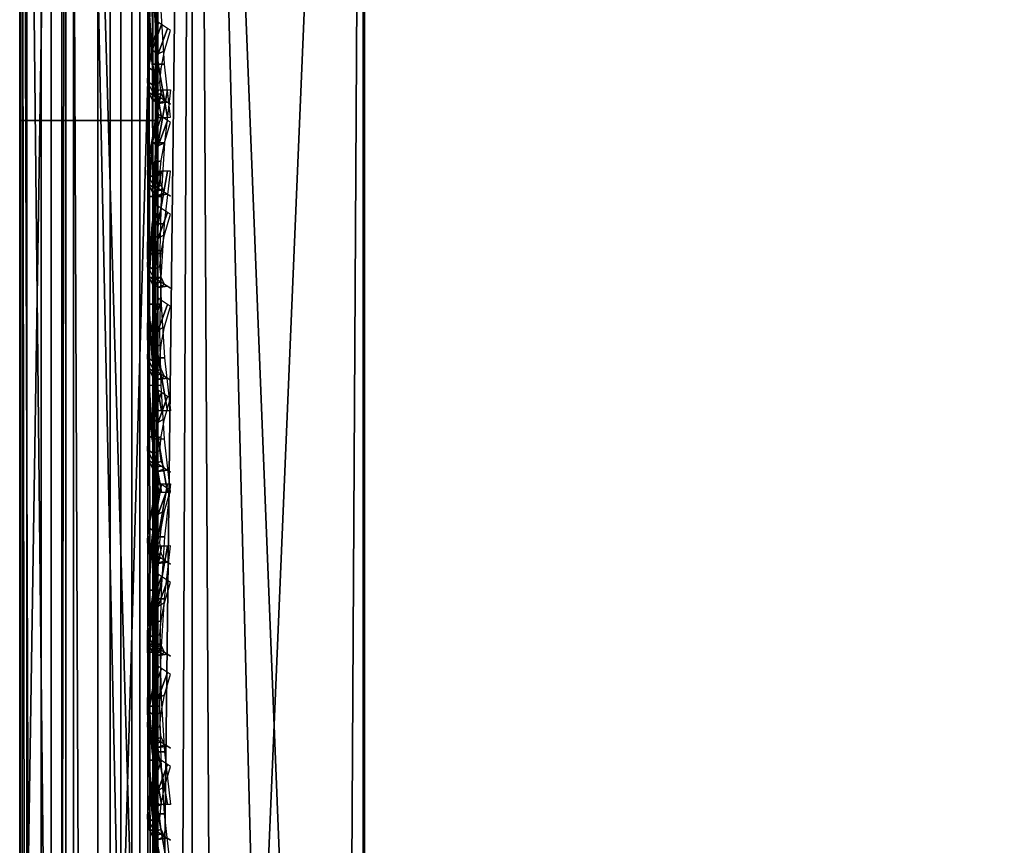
# Model space of a CAD drawing. Header units: inches. Extents: x 0 to 63.6, y -63.6 to 0.
# Tile 20 of 256: x 0 to 0.714, y -7.031 to -6.432. Entities that reach past the tile are written whole.
import ezdxf

# ---------------------------------------------------------------- set-up
doc = ezdxf.new("R2010")
doc.units = ezdxf.units.IN
doc.header["$LTSCALE"] = 0.03937
doc.header["$MEASUREMENT"] = 0
for name, color, linetype in [('A-FURN-3-ST', 151, 'Continuous'), ('A-FURN-3-ST-BK', 151, 'Continuous'), ('A-FURN-3-ST-SEAM', 250, 'Continuous'), ('A-FURN-3-STITCH', 15, 'Continuous')]:
    doc.layers.add(name, color=color, linetype=linetype)

msp = doc.modelspace()

# ---------------------------------------------------------------- meshes
at = {"layer": 'A-FURN-3-ST'}
mesh = msp.add_polyface(dxfattribs=at)
corners = [(0.24967, -27.11545, 17.97884), (1.93177, -26.95082, 18), (0.25, -26.90085, 18), (0.24934, -27.32178, 17.91621), (1.9168, -27.23513, 17.96252), (0.24904, -27.51192, 17.81449), (1.90285, -27.50006, 17.85263), (0.24878, -27.67868, 17.67782), (1.89087, -27.72756, 17.67782), (0.19459, -27.11423, 17.97273), (0.125, -26.90085, 17.96651), (0.07311, -27.10114, 17.90691), (0.03349, -26.90085, 17.875), (0.04729, -27.09522, 17.87714), (0.01212, -27.08168, 17.80905), (0.0121, -27.25551, 17.75622), (0.04722, -27.28206, 17.82032), (0.01208, -27.41568, 17.67047), (0.04715, -27.4542, 17.72811), (0.01207, -27.55615, 17.55528), (0.04709, -27.60515, 17.60428), (0.01205, -27.67125, 17.41476), (0.04704, -27.72884, 17.45324), (0, -27.60751, 17.37217), (0.01204, -27.75692, 17.25457), (0, -27.50191, 17.50104), (0, -27.37304, 17.60665), (0, -27.22612, 17.68526), (0, -27.06668, 17.73365), (0, -26.90085, 17.75), (0.19385, -27.67415, 17.67329), (0.19407, -27.50839, 17.80922), (0.19432, -27.31937, 17.9104), (0.07299, -27.29367, 17.84835), (0.07289, -27.47105, 17.75334), (0.07279, -27.6266, 17.62573), (0.04718, -27.65246, 5.13402), (0.01209, -27.62592, 5.1981), (0.03349, -27.50086, 5.125), (0, -27.50086, 5.25), (0, -27.59654, 5.26903), (0, -27.67764, 5.32323), (0.01206, -27.73185, 5.26902), (0.07299, -27.66409, 5.10593), (0.125, -27.50086, 5.03349), (0.19427, -27.68979, 5.0439), (0.25, -27.50086, 5), (0.24934, -27.6922, 5.03807), (1.89398, -27.74127, 5.03806), (0, -4.60053, 16.9), (0, -27.75087, 5.5), (0, -27.75087, 16.9), (0, -27.73453, 17.06582), (0, -27.68612, 17.22525), (0, -27.73179, 5.40435)]
mesh.append_faces([[corners[k] for k in face] for face in [(0, 1, 2), (0, 3, 4), (3, 5, 6), (5, 7, 8), (0, 2, 9), (9, 2, 10), (9, 10, 11), (11, 10, 12), (11, 12, 13), (13, 12, 14), (13, 14, 15, 16), (16, 15, 17, 18), (18, 17, 19, 20), (20, 19, 21, 22), (23, 24, 21), (23, 21, 25), (25, 21, 19), (25, 19, 26), (26, 19, 17), (26, 17, 27), (27, 17, 15), (27, 15, 28), (28, 15, 14), (28, 14, 29), (29, 14, 12), (30, 7, 31), (31, 7, 5), (31, 5, 32), (32, 5, 3), (32, 3, 9), (9, 3, 0), (32, 9, 11, 33), (33, 11, 13, 16), (33, 16, 18, 34), (34, 18, 20, 35), (32, 33, 34, 31), (31, 34, 35, 30), (36, 37, 38), (38, 37, 39), (39, 37, 40), (40, 37, 41), (41, 37, 42), (36, 38, 43), (43, 38, 44), (43, 44, 45), (45, 44, 46), (45, 46, 47), (46, 48, 47), (49, 50, 51), (29, 51, 52), (29, 52, 53), (50, 39, 54), (54, 39, 41), (41, 39, 40), (53, 23, 29), (29, 23, 25), (29, 25, 26), (26, 27, 29), (29, 27, 28)]])
mesh = msp.add_polyface(dxfattribs=at)
corners = [(8.58324, -27.91669, 18), (14.88116, -7.38499, 18), (12.82804, -6.8816, 18), (6.93872, -27.56118, 18), (10.75799, -6.4531, 18), (8.67374, -6.10009, 18), (5.27964, -27.28133, 18), (6.57805, -5.823, 18), (3.60949, -27.07774, 18), (4.47368, -5.62223, 18), (1.93177, -26.95082, 18), (2.3634, -5.49802, 18), (0.25, -26.90085, 18), (0.25, -5.45054, 18), (12.89038, -6.6038, 17.96252), (10.81017, -6.17323, 17.96252), (8.7157, -5.81849, 17.96252), (6.60972, -5.54007, 17.96252), (4.49502, -5.33832, 17.96252), (10.95212, -5.40847, 17.1847), (13.06796, -5.80808, 16.9), (10.95859, -5.37155, 16.9), (13.03633, -5.95202, 17.45), (13.06012, -5.84473, 17.1847), (10.93227, -5.51655, 17.45), (12.99823, -6.12262, 17.67782), (10.90042, -5.68844, 17.67782), (8.81378, -5.1578, 17.45), (8.78822, -5.33074, 17.67782), (12.94843, -6.34493, 17.85263), (10.85876, -5.91241, 17.85263), (8.75475, -5.55608, 17.85263), (6.63919, -5.27641, 17.85263), (13.06796, -5.80808, 5.5), (10.95859, -5.37155, 5.5), (0, -5.45054, 17.75), (0, -26.90085, 17.75), (0.03349, -5.45054, 17.875), (0.03349, -26.90085, 17.875), (0.125, -5.45054, 17.96651), (0.125, -26.90085, 17.96651), (0.25, -4.85053, 5), (0.25, -27.50086, 5), (0.125, -4.85053, 5.03349), (0.125, -27.50086, 5.03349), (0.03349, -4.85053, 5.125), (0.03349, -27.50086, 5.125), (0, -4.85053, 5.25), (0, -27.50086, 5.25), (15.03292, -6.8045, 5), (8.44587, -28.50076, 5), (12.9585, -6.29595, 5), (6.82847, -28.15097, 5), (10.86697, -5.86308, 5), (8.7611, -5.50648, 5), (5.19674, -27.87559, 5), (6.64367, -5.2266, 5), (3.55413, -27.67519, 5), (4.51747, -5.02382, 5), (1.90406, -27.55019, 5), (2.38531, -4.89841, 5), (10.95176, -5.40899, 5.30866), (13.00049, -6.10927, 5.03806), (10.90214, -5.675, 5.03806), (10.93192, -5.51555, 5.14645), (13.03605, -5.95101, 5.14645), (13.05975, -5.84524, 5.30866), (8.78941, -5.31724, 5.03806), (8.81336, -5.15681, 5.14645), (0, -4.60053, 5.5), (0, -27.75087, 5.5), (0, -4.60053, 16.9), (0, -27.75087, 16.9)]
mesh.append_faces([[corners[k] for k in face] for face in [(0, 1, 2), (3, 2, 4), (3, 4, 5), (6, 5, 7), (8, 7, 9), (8, 9, 10), (10, 9, 11), (10, 11, 12), (12, 11, 13), (4, 14, 15), (4, 15, 5), (5, 15, 16), (5, 16, 7), (7, 16, 17), (7, 17, 9), (9, 17, 18), (9, 18, 11), (19, 20, 21), (22, 23, 19, 24), (25, 22, 24, 26), (26, 24, 27, 28), (29, 25, 26, 30), (30, 26, 28, 31), (14, 29, 30, 15), (15, 30, 31, 16), (16, 31, 32, 17), (21, 33, 34), (35, 36, 37), (37, 36, 38), (37, 38, 39), (39, 38, 40), (39, 40, 13), (13, 40, 12), (41, 42, 43), (43, 42, 44), (43, 44, 45), (45, 44, 46), (45, 46, 47), (47, 46, 48), (49, 50, 51), (51, 52, 53), (53, 52, 54), (54, 55, 56), (56, 57, 58), (58, 59, 60), (60, 59, 42), (60, 42, 41), (33, 61, 34), (62, 53, 63), (62, 63, 64, 65), (65, 64, 61, 66), (53, 54, 63), (63, 54, 67), (63, 67, 68, 64), (69, 70, 71), (71, 72, 36), (69, 47, 48), (69, 48, 70), (36, 35, 71)]])
mesh = msp.add_polyface(dxfattribs=at)
corners = [(5.23873, -27.56308, 17.96252), (6.93872, -27.56118, 18), (5.27964, -27.28133, 18), (3.58152, -27.36106, 17.96252), (3.60949, -27.07774, 18), (1.9168, -27.23513, 17.96252), (1.93177, -26.95082, 18), (0.24967, -27.11545, 17.97884), (0.24934, -27.32178, 17.91621), (1.90285, -27.50006, 17.85263), (3.55546, -27.62508, 17.85263), (5.2006, -27.82562, 17.85263), (6.83484, -28.10128, 17.85263), (6.88495, -27.84076, 17.96252), (0.24904, -27.51192, 17.81449), (1.89087, -27.72756, 17.67782), (3.53307, -27.85179, 17.67782), (5.16786, -28.05108, 17.67782), (6.79182, -28.325, 17.67782), (0.24856, -27.81534, 17.51104), (1.88168, -27.90213, 17.45), (0.24829, -27.97971, 17.11459), (1.8759, -28.01187, 17.1847), (0.24826, -28.00086, 16.9), (1.92871, -28.05223, 16.9), (3.5051, -28.13512, 17.1847), (3.60488, -28.18278, 16.9), (5.12695, -28.33282, 17.1847), (5.27302, -28.39224, 16.9), (6.73805, -28.60458, 17.1847), (6.92942, -28.68013, 16.9), (6.7588, -28.49666, 17.45), (5.14274, -28.22407, 17.45), (3.5159, -28.02576, 17.45), (6.57805, -5.823, 18), (6.82847, -28.15097, 5), (6.79231, -28.33887, 5.03806), (5.19674, -27.87559, 5), (5.16923, -28.06494, 5.03806), (3.55413, -27.67519, 5), (3.53531, -27.8656, 5.03806), (1.90406, -27.55019, 5), (1.89398, -27.74127, 5.03806), (0.25, -27.50086, 5), (0.24934, -27.6922, 5.03807), (1.88543, -27.90326, 5.14645), (0.24877, -27.8544, 5.14647), (1.87972, -28.01149, 5.30866), (0.24826, -28.00086, 5.5), (1.92871, -28.05223, 5.5), (3.5087, -28.13489, 5.30866), (3.60488, -28.18278, 5.5), (5.13032, -28.33273, 5.30866), (5.27302, -28.39224, 5.5), (6.74118, -28.60459, 5.30866), (6.76166, -28.49816, 5.14645), (5.1459, -28.22547, 5.14645), (3.51936, -28.02703, 5.14645), (6.64367, -5.2266, 5), (4.51747, -5.02382, 5)]
mesh.append_faces([[corners[k] for k in face] for face in [(0, 1, 2), (0, 2, 3), (3, 2, 4), (3, 4, 5), (5, 4, 6), (5, 6, 7), (5, 8, 9), (5, 9, 10, 3), (3, 10, 11, 0), (0, 11, 12, 13), (9, 14, 15), (9, 15, 16, 10), (10, 16, 17, 11), (11, 17, 18, 12), (15, 19, 20), (20, 21, 22), (22, 23, 24), (22, 24, 25), (25, 24, 26), (25, 26, 27), (27, 26, 28), (27, 28, 29), (29, 28, 30), (31, 18, 17, 32), (32, 17, 16, 33), (33, 16, 15, 20), (29, 31, 32, 27), (27, 32, 33, 25), (25, 33, 20, 22), (2, 34, 4), (35, 36, 37), (37, 36, 38), (37, 38, 39), (39, 38, 40), (39, 40, 41), (41, 40, 42), (41, 42, 43), (44, 42, 45), (46, 45, 47), (48, 47, 49), (49, 47, 50), (49, 50, 51), (51, 50, 52), (51, 52, 53), (53, 52, 54), (55, 54, 52, 56), (56, 52, 50, 57), (57, 50, 47, 45), (36, 55, 56, 38), (38, 56, 57, 40), (40, 57, 45, 42), (58, 37, 39), (59, 39, 41), (53, 30, 28), (53, 28, 51), (51, 28, 26), (51, 26, 49), (49, 26, 24), (49, 24, 48)]])
at = {"layer": 'A-FURN-3-ST-BK'}
mesh = msp.add_polyface(dxfattribs=at)
corners = [(6.69746, -4.72949, 16.9), (4.55101, -4.56252, 17.1847), (4.55302, -4.52508, 16.9), (6.60942, -5.54004, 17.96252), (4.47368, -5.62223, 18), (4.49471, -5.3383, 17.96252), (2.3634, -5.49802, 18), (2.37406, -5.21351, 17.96252), (2.38392, -4.9484, 17.85263), (4.51424, -5.07372, 17.85263), (2.39225, -4.72073, 17.67782), (4.53088, -4.84651, 17.67782), (2.39843, -4.54602, 17.45), (4.54344, -4.67215, 17.45), (0.24979, -5.23593, 17.97886), (0.24959, -5.02959, 17.91625), (0.24941, -4.83942, 17.81459), (0.24912, -4.53593, 17.51111), (6.57805, -5.823, 18), (4.43902, -8.76791, 18), (2.34621, -8.63867, 18), (0.25, -8.58922, 18), (6.35573, -9.13851, 18.03372), (4.32526, -8.93991, 18.03372), (2.2888, -8.81693, 18.03372), (2.32674, -9.11934, 18.6363), (2.27556, -9.13396, 18.45343), (4.30024, -9.25623, 18.45343), (4.40121, -9.24749, 18.6363), (6.31898, -9.45368, 18.45343), (6.32482, -9.40363, 18.27683), (4.30422, -9.20599, 18.27683), (2.27767, -9.08361, 18.27683), (6.33764, -9.29363, 18.13035), (4.31295, -9.09559, 18.13035), (2.28229, -8.97296, 18.13035), (6.58131, -5.78532, 31.54521), (4.47551, -5.58445, 31.54521), (2.3638, -5.46019, 31.54521), (0.2489, -9.07028, 18.6363), (2.34364, -4.58809, 32.69994), (0.24936, -4.69456, 32.59529), (2.33195, -4.88252, 32.47717), (0.24923, -4.9359, 32.38013), (2.32209, -5.13098, 32.20401), (0.24912, -5.13935, 32.12887), (2.31439, -5.32502, 31.88978), (0.24897, -5.41272, 31.54521), (4.3833, -5.44395, 31.88978), (4.39789, -5.25031, 32.20401), (4.41657, -5.00235, 32.47717), (4.4387, -4.70853, 32.69994), (6.44669, -5.63626, 31.88978), (6.46814, -5.44326, 32.20401), (6.49561, -5.19612, 32.47717), (6.52816, -4.90327, 32.69994), (4.55302, -4.52508, 5.25)]
mesh.append_faces([[corners[k] for k in face] for face in [(0, 1, 2), (3, 4, 5), (4, 6, 5), (5, 6, 7), (5, 7, 8, 9), (9, 8, 10, 11), (11, 10, 12, 13), (6, 14, 7), (7, 15, 8), (8, 16, 10), (10, 17, 12), (18, 19, 4), (4, 19, 20), (4, 20, 6), (6, 20, 21), (19, 22, 23), (19, 23, 20), (20, 23, 24), (25, 26, 27), (25, 27, 28), (28, 27, 29), (30, 29, 27, 31), (31, 27, 26, 32), (33, 30, 31, 34), (34, 31, 32, 35), (22, 33, 34, 23), (23, 34, 35, 24), (28, 36, 37), (28, 37, 25), (25, 37, 38), (25, 38, 39), (40, 41, 42), (42, 43, 44), (44, 45, 46), (47, 38, 46), (46, 38, 48), (46, 48, 49, 44), (44, 49, 50, 42), (42, 50, 51, 40), (38, 37, 48), (48, 37, 52), (48, 52, 53, 49), (49, 53, 54, 50), (50, 54, 55, 51), (56, 0, 2)]])
mesh = msp.add_polyface(dxfattribs=at)
corners = [(0.25, -5.45054, 18), (0.24979, -5.23593, 17.97886), (2.3634, -5.49802, 18), (0.24959, -5.02959, 17.91625), (2.37406, -5.21351, 17.96252), (2.32209, -5.13098, 32.20401), (0.24923, -4.9359, 32.38013), (0.24912, -5.13935, 32.12887), (2.31439, -5.32502, 31.88978), (0.24903, -5.29962, 31.84807), (0.24897, -5.41272, 31.54521), (0, -5.07322, 31.74206), (0, -5.17219, 31.47705), (0.00622, -5.12334, 31.76553), (0.03332, -5.29217, 31.51105), (0.07288, -5.233, 31.81688), (0.12441, -5.38017, 31.53598), (0.10351, -5.25666, 31.82796), (0.17255, -5.28847, 31.84286), (0.17261, -5.12921, 32.12193), (0.10355, -5.10022, 32.10211), (0.1727, -4.92703, 32.37167), (0.10361, -4.90162, 32.34744), (0.00622, -4.97869, 32.01901), (0, -4.93299, 31.98776), (0.07291, -5.07866, 32.08736), (0.07295, -4.88271, 32.32941), (0.17238, -7.22961, 25.08738), (0.07285, -7.17069, 25.07069), (0.00618, -7.05408, 25.03765), (0.10378, -5.01151, 17.95989), (0.17297, -5.02493, 17.92749), (0.17313, -5.23357, 17.99075), (0.10388, -5.22673, 18.02512), (0.125, -5.45054, 18.03349), (0.24941, -4.83942, 17.81459), (0.03349, -5.45054, 18.125), (0.07315, -5.22163, 18.05075), (0.07308, -5.00151, 17.98403), (0.00624, -5.19798, 18.16967), (0, -5.45054, 18.25), (0, -5.18716, 18.22406), (0.00624, -4.95513, 18.09601), (0, -4.93392, 18.14721)]
mesh.append_faces([[corners[k] for k in face] for face in [(0, 1, 2), (1, 3, 4), (5, 6, 7), (8, 7, 9), (8, 9, 10), (11, 12, 13), (13, 12, 14), (13, 14, 15), (15, 14, 16), (15, 16, 17), (17, 16, 18), (17, 18, 19, 20), (20, 19, 21, 22), (6, 21, 7), (7, 21, 19), (7, 19, 9), (9, 19, 18), (9, 18, 10), (10, 18, 16), (23, 24, 13), (13, 24, 11), (23, 13, 15, 25), (25, 15, 17, 20), (25, 20, 22, 26), (16, 27, 10), (28, 16, 14), (29, 14, 12), (30, 31, 32, 33), (33, 32, 34), (34, 32, 0), (0, 32, 1), (1, 32, 3), (3, 32, 31), (3, 31, 35), (34, 36, 33), (33, 36, 37), (33, 37, 38, 30), (37, 36, 39), (39, 36, 40), (39, 40, 41), (39, 41, 42), (42, 41, 43), (42, 38, 37, 39), (12, 43, 41), (12, 41, 40), (11, 24, 12)]])
mesh = msp.add_polyface(dxfattribs=at)
corners = [(2.3634, -5.49802, 18), (0.25, -8.58922, 18), (0.25, -5.45054, 18), (2.34621, -8.63867, 18), (2.2888, -8.81693, 18.03372), (0.24974, -8.70362, 18.0133), (0.24949, -8.81195, 18.05237), (0.2489, -9.07028, 18.6363), (2.3638, -5.46019, 31.54521), (0.24897, -5.41272, 31.54521), (0, -5.17219, 31.47705), (0, -8.82975, 18.56815), (0.00618, -7.05408, 25.03765), (0.03331, -8.94971, 18.60214), (0.07285, -7.17069, 25.07069), (0.12437, -9.03771, 18.62707), (0.10331, -7.19573, 25.07778), (0.17238, -7.22961, 25.08738), (0.12441, -5.38017, 31.53598), (0.03332, -5.29217, 31.51105), (0, -8.70059, 18.27618), (0, -8.58922, 18.25), (0.00625, -8.65912, 18.20262), (0.03349, -8.58922, 18.125), (0.07313, -8.68684, 18.08466), (0.125, -8.58922, 18.03349), (0.10392, -8.69283, 18.05918), (0.17312, -8.70084, 18.0251), (0.17294, -8.80653, 18.06327), (0.1038, -8.79092, 18.09465), (0.00624, -8.78421, 18.26498), (0, -8.78864, 18.34923), (0.00623, -8.83284, 18.31581), (0.00625, -8.7253, 18.22652), (0.07304, -8.77925, 18.11808), (0.07297, -8.86151, 18.17181), (0.10369, -8.87822, 18.15167), (0, -5.45054, 18.25), (0.03349, -5.45054, 18.125), (0.125, -5.45054, 18.03349), (0, -8.83493, 18.45386)]
mesh.append_faces([[corners[k] for k in face] for face in [(0, 1, 2), (3, 4, 5), (5, 4, 6), (5, 1, 3), (7, 8, 9), (10, 11, 12), (12, 11, 13), (12, 13, 14), (14, 13, 15), (14, 15, 16), (16, 15, 17), (16, 17, 18), (9, 17, 7), (7, 17, 15), (16, 18, 14), (14, 19, 12), (20, 21, 22), (22, 21, 23), (22, 23, 24), (24, 23, 25), (24, 25, 26), (26, 25, 27), (26, 27, 28, 29), (6, 28, 5), (5, 28, 27), (5, 27, 1), (1, 27, 25), (20, 30, 31), (31, 30, 32), (20, 33, 30), (30, 33, 34, 35), (35, 34, 29, 36), (24, 26, 29, 34), (22, 24, 34, 33), (33, 20, 22), (21, 37, 23), (23, 37, 38), (23, 38, 25), (25, 38, 39), (25, 39, 1), (1, 39, 2), (37, 21, 10), (10, 21, 11), (11, 21, 20), (11, 20, 31), (31, 40, 11)]])
at = {"layer": 'A-FURN-3-ST-SEAM'}
mesh = msp.add_polyface(dxfattribs=at)
corners = [(0.05668, -12.60944, 17.85046), (0.039, -12.60944, 17.85149), (0.039, -5.45916, 17.85149), (0.05668, -5.45916, 17.85046), (0.039, -5.28576, 17.83539), (0.05668, -5.28595, 17.83438), (0.00026, -5.2761, 17.88753), (0.00186, -5.27932, 17.87012), (0.00186, -5.45916, 17.88681), (0.00026, -5.45916, 17.90452), (0.00186, -12.60944, 17.88681), (0.00026, -12.60944, 17.90452), (0.02284, -12.60944, 17.85881), (0.02284, -5.45916, 17.85881), (0.02284, -5.28443, 17.8426), (0.09294, -12.60944, 17.92554), (0.1, -19.75972, 17.9), (0.1, -12.60944, 17.9), (0.09294, -5.45916, 17.92554), (0.1, -5.45916, 17.9), (0.09294, -5.27227, 17.90819), (0.08125, -5.26981, 17.92143), (0.08125, -5.45916, 17.939), (0.08125, -12.60944, 17.939), (0.0655, -5.26833, 17.92944), (0.0655, -5.45916, 17.94716), (0.0655, -12.60944, 17.94716), (0.00512, -5.27297, 17.90441), (0.00512, -5.45916, 17.92169), (0.00512, -12.60944, 17.92169), (0.08718, -5.28284, 17.85115), (0.09655, -5.28009, 17.86601), (0.09655, -5.45916, 17.88263), (0.08718, -5.45916, 17.86752), (0.09655, -12.60944, 17.88263), (0.08718, -12.60944, 17.86752), (0.1, -5.27711, 17.88312), (0.09655, -19.75972, 17.88263), (0.03043, -12.60944, 17.94586), (0.03043, -5.45916, 17.94586), (0.03043, -5.26856, 17.92817), (0.01552, -12.60944, 17.93618), (0.01552, -5.45916, 17.93618), (0.01552, -5.27033, 17.91865), (0.02284, -19.75972, 17.85881), (0.00186, -19.75972, 17.88681), (0.0734, -19.75972, 17.85626), (0.05668, -19.75972, 17.85046), (0.0734, -12.60944, 17.85626), (0.0734, -5.45916, 17.85626), (0.0734, -5.28489, 17.84008), (0.08718, -19.75972, 17.86752)]
mesh.append_faces([[corners[k] for k in face] for face in [(0, 1, 2, 3), (3, 2, 4, 5), (6, 7, 8, 9), (9, 8, 10, 11), (1, 12, 13, 2), (2, 13, 14, 4), (15, 16, 17), (15, 17, 18), (18, 17, 19), (18, 19, 20), (20, 21, 22, 18), (18, 22, 23, 15), (21, 24, 25, 22), (22, 25, 26, 23), (27, 6, 9, 28), (28, 9, 11, 29), (30, 31, 32, 33), (33, 32, 34, 35), (31, 36, 32), (32, 36, 19), (32, 19, 34), (34, 19, 17), (34, 17, 37), (38, 26, 25, 39), (39, 25, 24, 40), (41, 38, 39, 42), (42, 39, 40, 43), (29, 41, 42, 28), (28, 42, 43, 27), (44, 45, 10, 12), (12, 10, 8, 13), (13, 8, 7, 14), (46, 47, 0, 48), (48, 0, 3, 49), (49, 3, 5, 50), (51, 46, 48, 35), (35, 48, 49, 33), (33, 49, 50, 30)]])
mesh = msp.add_polyface(dxfattribs=at)
corners = [(0.0655, -5.36199, 31.53196), (0.03043, -5.36074, 31.5316), (0.03043, -7.805, 22.92507), (0.0655, -7.80625, 22.92543), (0.0655, -6.50551, 18.05284), (0.03043, -6.50551, 18.05414), (0.03043, -5.45916, 18.05414), (0.0655, -5.45916, 18.05284), (0.03043, -5.31671, 18.0452), (0.0655, -5.31687, 18.04391), (0.00026, -5.45916, 18.09548), (0.00512, -5.45916, 18.07831), (0.00512, -6.50551, 18.07831), (0.00026, -6.50551, 18.09548), (0.00026, -7.76523, 22.91378), (0.00512, -7.78175, 22.91847), (0.00512, -5.3375, 31.525), (0.00026, -5.32098, 31.52031), (0.00186, -5.30394, 31.51547), (0.00186, -7.7482, 22.90894), (0.00186, -6.50551, 18.11319), (0.00186, -5.45916, 18.11319), (0.0734, -5.45916, 18.14374), (0.05668, -5.45916, 18.14954), (0.05668, -6.50551, 18.14954), (0.0734, -6.50551, 18.14374), (0.05668, -8.59823, 18.14954), (0.0734, -8.59823, 18.14374), (0.0734, -7.71881, 22.90059), (0.05668, -7.71323, 22.89901), (0.05668, -5.26897, 31.50554), (0.0734, -5.27455, 31.50712), (0.08718, -5.28538, 31.5102), (0.08718, -7.72964, 22.90367), (0.08718, -6.50551, 18.13248), (0.08718, -5.45916, 18.13248), (0.1, -5.45916, 18.1), (0.09655, -5.3089, 18.10793), (0.09655, -5.45916, 18.11737), (0.1, -6.50551, 18.1), (0.09655, -6.50551, 18.11737), (0.1, -8.59823, 18.1), (0.1, -7.76088, 22.91254), (0.09655, -7.74418, 22.9078), (0.1, -5.31663, 31.51907), (0.09655, -5.29992, 31.51433), (0.09294, -5.45916, 18.07446), (0.1, -5.31105, 18.0907), (0.09294, -6.50551, 18.07446), (0.09294, -8.59823, 18.07446), (0.09294, -7.78545, 22.91952), (0.09294, -5.34119, 31.52605), (0.039, -5.26996, 31.50582), (0.039, -7.71422, 22.89929), (0.039, -6.50551, 18.14851), (0.039, -5.45916, 18.14851), (0.02284, -5.27701, 31.50782), (0.02284, -7.72127, 22.90129), (0.02284, -6.50551, 18.14119), (0.02284, -5.45916, 18.14119), (0.01552, -5.35143, 31.52896), (0.01552, -7.79568, 22.92243), (0.01552, -6.50551, 18.06382), (0.01552, -5.45916, 18.06382), (0.01552, -5.31551, 18.0548), (0.08125, -5.35415, 31.52973), (0.08125, -7.7984, 22.9232), (0.08125, -6.50551, 18.061), (0.08125, -5.45916, 18.061), (0.08125, -5.31586, 18.052)]
mesh.append_faces([[corners[k] for k in face] for face in [(0, 1, 2, 3), (4, 5, 6, 7), (7, 6, 8, 9), (10, 11, 12, 13), (14, 15, 16, 17), (17, 18, 19, 14), (13, 20, 21, 10), (22, 23, 24, 25), (25, 24, 26, 27), (28, 29, 30, 31), (31, 32, 33, 28), (25, 34, 35, 22), (36, 37, 38), (36, 38, 39), (39, 38, 40), (39, 40, 41), (42, 43, 44), (44, 43, 45), (46, 47, 36), (46, 36, 48), (48, 36, 39), (48, 39, 49), (50, 42, 51), (51, 42, 44), (52, 30, 29, 53), (54, 24, 23, 55), (32, 45, 43, 33), (34, 40, 38, 35), (56, 52, 53, 57), (58, 54, 55, 59), (18, 56, 57, 19), (20, 58, 59, 21), (60, 16, 15, 61), (62, 12, 11, 63), (1, 60, 61, 2), (5, 62, 63, 6), (6, 63, 64, 8), (65, 0, 3, 66), (67, 4, 7, 68), (68, 7, 9, 69), (51, 65, 66, 50), (48, 67, 68, 46)]])
mesh = msp.add_polyface(dxfattribs=at)
corners = [(0.0655, -7.80625, 22.92543), (0.03043, -7.805, 22.92507), (0.03043, -9.02712, 18.62181), (0.0655, -9.02837, 18.62216), (0.0655, -8.59823, 18.05284), (0.03043, -8.59823, 18.05414), (0.03043, -6.50551, 18.05414), (0.0655, -6.50551, 18.05284), (0.00026, -6.50551, 18.09548), (0.00512, -6.50551, 18.07831), (0.00512, -8.59823, 18.07831), (0.00026, -8.59823, 18.09548), (0.00512, -8.69349, 18.08924), (0.00026, -8.68961, 18.10596), (0.00026, -8.98736, 18.61051), (0.00512, -9.00388, 18.6152), (0.00512, -7.78175, 22.91847), (0.00026, -7.76523, 22.91378), (0.00186, -7.7482, 22.90894), (0.00186, -8.97033, 18.60568), (0.00186, -8.68561, 18.12321), (0.00186, -8.59823, 18.11319), (0.00186, -6.50551, 18.11319), (0.0734, -8.59823, 18.14374), (0.05668, -8.59823, 18.14954), (0.05668, -8.6774, 18.15862), (0.0734, -8.67871, 18.15297), (0.0734, -8.94094, 18.59733), (0.05668, -8.93536, 18.59574), (0.05668, -7.71323, 22.89901), (0.0734, -7.71881, 22.90059), (0.08718, -7.72964, 22.90367), (0.08718, -8.95177, 18.6004), (0.08718, -8.68125, 18.14201), (0.08718, -8.59823, 18.13248), (0.08718, -6.50551, 18.13248), (0.0734, -6.50551, 18.14374), (0.1, -8.59823, 18.1), (0.09655, -6.50551, 18.11737), (0.09655, -8.59823, 18.11737), (0.1, -8.68858, 18.11036), (0.1, -8.98301, 18.60928), (0.09655, -8.96631, 18.60453), (0.1, -7.76088, 22.91254), (0.09655, -7.74418, 22.9078), (0.09294, -8.59823, 18.07446), (0.1, -6.50551, 18.1), (0.09294, -8.69436, 18.08549), (0.09294, -9.00758, 18.61626), (0.09294, -7.78545, 22.91952), (0.039, -7.71422, 22.89929), (0.039, -8.93634, 18.59602), (0.039, -8.67763, 18.15762), (0.039, -8.59823, 18.14851), (0.05668, -6.50551, 18.14954), (0.039, -6.50551, 18.14851), (0.09655, -8.68467, 18.12728), (0.02284, -7.72127, 22.90129), (0.02284, -8.94339, 18.59803), (0.02284, -8.67929, 18.15049), (0.02284, -8.59823, 18.14119), (0.02284, -6.50551, 18.14119), (0.01552, -7.79568, 22.92243), (0.01552, -9.01781, 18.61916), (0.01552, -8.69676, 18.07513), (0.01552, -8.59823, 18.06382), (0.01552, -6.50551, 18.06382), (0.08125, -7.7984, 22.9232), (0.08125, -9.02053, 18.61993), (0.08125, -8.59823, 18.061), (0.08125, -6.50551, 18.061), (0.09294, -6.50551, 18.07446)]
mesh.append_faces([[corners[k] for k in face] for face in [(0, 1, 2, 3), (4, 5, 6, 7), (8, 9, 10, 11), (11, 10, 12, 13), (14, 15, 16, 17), (17, 18, 19, 14), (13, 20, 21, 11), (11, 21, 22, 8), (23, 24, 25, 26), (27, 28, 29, 30), (30, 31, 32, 27), (26, 33, 34, 23), (23, 34, 35, 36), (37, 38, 39), (37, 39, 40), (41, 42, 43), (43, 42, 44), (45, 46, 37), (45, 37, 47), (48, 41, 49), (49, 41, 43), (50, 29, 28, 51), (52, 25, 24, 53), (53, 24, 54, 55), (31, 44, 42, 32), (33, 56, 39, 34), (34, 39, 38, 35), (57, 50, 51, 58), (59, 52, 53, 60), (60, 53, 55, 61), (18, 57, 58, 19), (20, 59, 60, 21), (21, 60, 61, 22), (62, 16, 15, 63), (64, 12, 10, 65), (65, 10, 9, 66), (1, 62, 63, 2), (5, 65, 66, 6), (67, 0, 3, 68), (69, 4, 7, 70), (49, 67, 68, 48), (45, 69, 70, 71)]])
at = {"layer": 'A-FURN-3-STITCH'}
mesh = msp.add_polymesh((7, 4), dxfattribs=at)
for k, corner in enumerate([(0.10066, -6.50319, 17.94995), (0.10283, -6.50317, 17.95138), (0.10714, -6.50312, 17.9543), (0.10928, -6.5031, 17.95579), (0.09639, -6.46474, 17.95562), (0.09601, -6.46466, 17.96081), (0.10032, -6.46461, 17.96373), (0.10501, -6.46465, 17.96146), (0.09381, -6.42585, 17.95878), (0.09343, -6.42577, 17.96397), (0.09775, -6.42572, 17.96689), (0.10243, -6.42576, 17.96462), (0.09295, -6.38677, 17.9594), (0.09257, -6.38668, 17.96459), (0.09688, -6.38663, 17.96751), (0.10157, -6.38667, 17.96524), (0.09381, -6.34772, 17.95748), (0.09343, -6.34764, 17.96267), (0.09774, -6.34759, 17.96559), (0.10243, -6.34763, 17.96332), (0.09638, -6.30896, 17.95303), (0.09601, -6.30887, 17.95822), (0.10032, -6.30883, 17.96114), (0.105, -6.30886, 17.95887), (0.10066, -6.27072, 17.94608), (0.10278, -6.27069, 17.94758), (0.1071, -6.27065, 17.9505), (0.10928, -6.27062, 17.95192)]):
    mesh.set_mesh_vertex(divmod(k, 4), corner)
mesh = msp.add_polymesh((7, 4), dxfattribs=at)
for k, corner in enumerate([(0.10066, -6.48781, 27.53506), (0.10283, -6.48921, 27.53539), (0.10714, -6.49206, 27.53606), (0.10928, -6.4935, 27.53641), (0.09639, -6.48514, 27.57384), (0.09601, -6.4902, 27.57503), (0.10032, -6.49304, 27.5757), (0.10501, -6.49083, 27.57518), (0.09381, -6.47992, 27.6125), (0.09343, -6.48497, 27.6137), (0.09775, -6.48781, 27.61437), (0.10243, -6.4856, 27.61385), (0.09295, -6.47217, 27.65082), (0.09257, -6.47723, 27.65201), (0.09688, -6.48007, 27.65269), (0.10157, -6.47786, 27.65216), (0.09381, -6.46195, 27.68855), (0.09343, -6.46701, 27.68975), (0.09774, -6.46985, 27.69042), (0.10243, -6.46764, 27.6899), (0.09638, -6.44933, 27.72547), (0.09601, -6.45438, 27.72666), (0.10032, -6.45722, 27.72734), (0.105, -6.45501, 27.72681), (0.10066, -6.43437, 27.76134), (0.10278, -6.43583, 27.76169), (0.1071, -6.43867, 27.76236), (0.10928, -6.44005, 27.76269)]):
    mesh.set_mesh_vertex(divmod(k, 4), corner)
mesh = msp.add_polymesh((7, 4), dxfattribs=at)
for k, corner in enumerate([(0.10928, -6.71574, 18.04677), (0.10714, -6.71574, 18.04825), (0.10283, -6.71574, 18.05117), (0.10066, -6.71574, 18.05261), (0.10501, -6.6774, 18.04043), (0.10032, -6.6774, 18.03815), (0.09601, -6.6774, 18.04107), (0.09639, -6.67739, 18.04627), (0.10243, -6.63857, 18.03659), (0.09775, -6.63857, 18.03432), (0.09343, -6.63857, 18.03724), (0.09381, -6.63857, 18.04243), (0.10157, -6.5995, 18.03529), (0.09688, -6.5995, 18.03302), (0.09257, -6.5995, 18.03594), (0.09295, -6.5995, 18.04113), (0.10243, -6.56043, 18.03653), (0.09774, -6.56043, 18.03426), (0.09343, -6.56043, 18.03718), (0.09381, -6.56042, 18.04237), (0.105, -6.52159, 18.0403), (0.10032, -6.5216, 18.03803), (0.09601, -6.52159, 18.04095), (0.09638, -6.52159, 18.04614), (0.10928, -6.48324, 18.04658), (0.1071, -6.48324, 18.048), (0.10278, -6.48323, 18.05092), (0.10066, -6.48323, 18.05242)]):
    mesh.set_mesh_vertex(divmod(k, 4), corner)
mesh = msp.add_polymesh((7, 4), dxfattribs=at)
for k, corner in enumerate([(0.10066, -6.55448, 27.30034), (0.10283, -6.55587, 27.30067), (0.10714, -6.55872, 27.30134), (0.10928, -6.56016, 27.30168), (0.09639, -6.5518, 27.33911), (0.09601, -6.55686, 27.34031), (0.10032, -6.5597, 27.34098), (0.10501, -6.55749, 27.34046), (0.09381, -6.54658, 27.37778), (0.09343, -6.55163, 27.37897), (0.09775, -6.55448, 27.37964), (0.10243, -6.55226, 27.37912), (0.09295, -6.53883, 27.4161), (0.09257, -6.54389, 27.41729), (0.09688, -6.54673, 27.41796), (0.10157, -6.54452, 27.41744), (0.09381, -6.52861, 27.45383), (0.09343, -6.53367, 27.45502), (0.09774, -6.53651, 27.45569), (0.10243, -6.5343, 27.45517), (0.09638, -6.51599, 27.49075), (0.09601, -6.52104, 27.49194), (0.10032, -6.52388, 27.49261), (0.105, -6.52167, 27.49209), (0.10066, -6.50103, 27.52662), (0.10278, -6.50249, 27.52696), (0.1071, -6.50533, 27.52764), (0.10928, -6.50671, 27.52796)]):
    mesh.set_mesh_vertex(divmod(k, 4), corner)
mesh = msp.add_polymesh((7, 4), dxfattribs=at)
for k, corner in enumerate([(0.10066, -6.77472, 17.94995), (0.10283, -6.7747, 17.95138), (0.10714, -6.77465, 17.9543), (0.10928, -6.77463, 17.95579), (0.09639, -6.73627, 17.95562), (0.09601, -6.73619, 17.96081), (0.10032, -6.73614, 17.96373), (0.10501, -6.73618, 17.96146), (0.09381, -6.69738, 17.95878), (0.09343, -6.6973, 17.96397), (0.09775, -6.69725, 17.96689), (0.10243, -6.69729, 17.96462), (0.09295, -6.6583, 17.9594), (0.09257, -6.65821, 17.96459), (0.09688, -6.65816, 17.96751), (0.10157, -6.6582, 17.96524), (0.09381, -6.61925, 17.95748), (0.09343, -6.61917, 17.96267), (0.09774, -6.61912, 17.96559), (0.10243, -6.61916, 17.96332), (0.09638, -6.58049, 17.95303), (0.09601, -6.5804, 17.95822), (0.10032, -6.58036, 17.96114), (0.105, -6.58039, 17.95887), (0.10066, -6.54225, 17.94608), (0.10278, -6.54222, 17.94758), (0.1071, -6.54218, 17.9505), (0.10928, -6.54215, 17.95192)]):
    mesh.set_mesh_vertex(divmod(k, 4), corner)
mesh = msp.add_polymesh((7, 4), dxfattribs=at)
for k, corner in enumerate([(0.10066, -6.62114, 27.06562), (0.10283, -6.62254, 27.06595), (0.10714, -6.62538, 27.06662), (0.10928, -6.62682, 27.06696), (0.09639, -6.61846, 27.10439), (0.09601, -6.62352, 27.10558), (0.10032, -6.62636, 27.10626), (0.10501, -6.62415, 27.10573), (0.09381, -6.61324, 27.14306), (0.09343, -6.61829, 27.14425), (0.09775, -6.62114, 27.14492), (0.10243, -6.61892, 27.1444), (0.09295, -6.60549, 27.18137), (0.09257, -6.61055, 27.18257), (0.09688, -6.61339, 27.18324), (0.10157, -6.61118, 27.18272), (0.09381, -6.59528, 27.21911), (0.09343, -6.60033, 27.2203), (0.09774, -6.60317, 27.22097), (0.10243, -6.60096, 27.22045), (0.09638, -6.58265, 27.25602), (0.09601, -6.5877, 27.25722), (0.10032, -6.59055, 27.25789), (0.105, -6.58833, 27.25737), (0.10066, -6.56769, 27.2919), (0.10278, -6.56915, 27.29224), (0.1071, -6.57199, 27.29291), (0.10928, -6.57338, 27.29324)]):
    mesh.set_mesh_vertex(divmod(k, 4), corner)
mesh = msp.add_polymesh((7, 4), dxfattribs=at)
for k, corner in enumerate([(0.10066, -6.6878, 26.83089), (0.10283, -6.6892, 26.83122), (0.10714, -6.69204, 26.83189), (0.10928, -6.69348, 26.83224), (0.09639, -6.68513, 26.86967), (0.09601, -6.69018, 26.87086), (0.10032, -6.69302, 26.87153), (0.10501, -6.69081, 26.87101), (0.09381, -6.6799, 26.90833), (0.09343, -6.68496, 26.90953), (0.09775, -6.6878, 26.9102), (0.10243, -6.68559, 26.90968), (0.09295, -6.67216, 26.94665), (0.09257, -6.67721, 26.94784), (0.09688, -6.68005, 26.94851), (0.10157, -6.67784, 26.94799), (0.09381, -6.66194, 26.98438), (0.09343, -6.66699, 26.98558), (0.09774, -6.66983, 26.98625), (0.10243, -6.66762, 26.98573), (0.09638, -6.64931, 27.0213), (0.09601, -6.65437, 27.02249), (0.10032, -6.65721, 27.02316), (0.105, -6.655, 27.02264), (0.10066, -6.63435, 27.05717), (0.10278, -6.63581, 27.05752), (0.1071, -6.63866, 27.05819), (0.10928, -6.64004, 27.05852)]):
    mesh.set_mesh_vertex(divmod(k, 4), corner)
mesh = msp.add_polymesh((7, 4), dxfattribs=at)
for k, corner in enumerate([(0.10066, -6.75446, 26.59617), (0.10283, -6.75586, 26.5965), (0.10714, -6.7587, 26.59717), (0.10928, -6.76015, 26.59751), (0.09639, -6.75179, 26.63494), (0.09601, -6.75684, 26.63614), (0.10032, -6.75968, 26.63681), (0.10501, -6.75747, 26.63629), (0.09381, -6.74656, 26.67361), (0.09343, -6.75162, 26.6748), (0.09775, -6.75446, 26.67547), (0.10243, -6.75225, 26.67495), (0.09295, -6.73882, 26.71193), (0.09257, -6.74387, 26.71312), (0.09688, -6.74671, 26.71379), (0.10157, -6.7445, 26.71327), (0.09381, -6.7286, 26.74966), (0.09343, -6.73365, 26.75085), (0.09774, -6.7365, 26.75152), (0.10243, -6.73428, 26.751), (0.09638, -6.71597, 26.78658), (0.09601, -6.72103, 26.78777), (0.10032, -6.72387, 26.78844), (0.105, -6.72166, 26.78792), (0.10066, -6.70101, 26.82245), (0.10278, -6.70248, 26.82279), (0.1071, -6.70532, 26.82347), (0.10928, -6.7067, 26.82379)]):
    mesh.set_mesh_vertex(divmod(k, 4), corner)
mesh = msp.add_polymesh((7, 4), dxfattribs=at)
for k, corner in enumerate([(0.10066, -6.82112, 26.36145), (0.10283, -6.82252, 26.36178), (0.10714, -6.82536, 26.36245), (0.10928, -6.82681, 26.36279), (0.09639, -6.81845, 26.40022), (0.09601, -6.8235, 26.40141), (0.10032, -6.82635, 26.40209), (0.10501, -6.82413, 26.40156), (0.09381, -6.81322, 26.43888), (0.09343, -6.81828, 26.44008), (0.09775, -6.82112, 26.44075), (0.10243, -6.81891, 26.44023), (0.09295, -6.80548, 26.4772), (0.09257, -6.81053, 26.4784), (0.09688, -6.81338, 26.47907), (0.10157, -6.81116, 26.47855), (0.09381, -6.79526, 26.51494), (0.09343, -6.80032, 26.51613), (0.09774, -6.80316, 26.5168), (0.10243, -6.80095, 26.51628), (0.09638, -6.78263, 26.55185), (0.09601, -6.78769, 26.55305), (0.10032, -6.79053, 26.55372), (0.105, -6.78832, 26.55319), (0.10066, -6.76767, 26.58773), (0.10278, -6.76914, 26.58807), (0.1071, -6.77198, 26.58874), (0.10928, -6.77336, 26.58907)]):
    mesh.set_mesh_vertex(divmod(k, 4), corner)
mesh = msp.add_polymesh((7, 4), dxfattribs=at)
for k, corner in enumerate([(0.10928, -7.00111, 18.04677), (0.10714, -7.00111, 18.04825), (0.10283, -7.00111, 18.05117), (0.10066, -7.00111, 18.05261), (0.10501, -6.96277, 18.04043), (0.10032, -6.96277, 18.03815), (0.09601, -6.96277, 18.04107), (0.09639, -6.96276, 18.04627), (0.10243, -6.92394, 18.03659), (0.09775, -6.92394, 18.03432), (0.09343, -6.92394, 18.03724), (0.09381, -6.92394, 18.04243), (0.10157, -6.88487, 18.03529), (0.09688, -6.88487, 18.03302), (0.09257, -6.88487, 18.03594), (0.09295, -6.88487, 18.04113), (0.10243, -6.8458, 18.03653), (0.09774, -6.8458, 18.03426), (0.09343, -6.8458, 18.03718), (0.09381, -6.84579, 18.04237), (0.105, -6.80696, 18.0403), (0.10032, -6.80697, 18.03803), (0.09601, -6.80696, 18.04095), (0.09638, -6.80696, 18.04614), (0.10928, -6.76861, 18.04658), (0.1071, -6.76861, 18.048), (0.10278, -6.7686, 18.05092), (0.10066, -6.7686, 18.05242)]):
    mesh.set_mesh_vertex(divmod(k, 4), corner)
mesh = msp.add_polymesh((7, 4), dxfattribs=at)
for k, corner in enumerate([(0.10066, -7.04625, 17.94995), (0.10283, -7.04623, 17.95138), (0.10714, -7.04618, 17.9543), (0.10928, -7.04616, 17.95579), (0.09639, -7.0078, 17.95562), (0.09601, -7.00772, 17.96081), (0.10032, -7.00767, 17.96373), (0.10501, -7.00771, 17.96146), (0.09381, -6.96891, 17.95878), (0.09343, -6.96883, 17.96397), (0.09775, -6.96878, 17.96689), (0.10243, -6.96882, 17.96462), (0.09295, -6.92983, 17.9594), (0.09257, -6.92974, 17.96459), (0.09688, -6.92969, 17.96751), (0.10157, -6.92973, 17.96524), (0.09381, -6.89078, 17.95748), (0.09343, -6.8907, 17.96267), (0.09774, -6.89065, 17.96559), (0.10243, -6.89068, 17.96332), (0.09638, -6.85202, 17.95303), (0.09601, -6.85193, 17.95822), (0.10032, -6.85188, 17.96114), (0.105, -6.85192, 17.95887), (0.10066, -6.81378, 17.94608), (0.10278, -6.81375, 17.94758), (0.1071, -6.81371, 17.9505), (0.10928, -6.81368, 17.95192)]):
    mesh.set_mesh_vertex(divmod(k, 4), corner)
mesh = msp.add_polymesh((7, 4), dxfattribs=at)
for k, corner in enumerate([(0.10066, -6.88778, 26.12672), (0.10283, -6.88918, 26.12705), (0.10714, -6.89202, 26.12772), (0.10928, -6.89347, 26.12806), (0.09639, -6.88511, 26.1655), (0.09601, -6.89017, 26.16669), (0.10032, -6.89301, 26.16736), (0.10501, -6.8908, 26.16684), (0.09381, -6.87989, 26.20416), (0.09343, -6.88494, 26.20536), (0.09775, -6.88778, 26.20603), (0.10243, -6.88557, 26.2055), (0.09295, -6.87214, 26.24248), (0.09257, -6.87719, 26.24367), (0.09688, -6.88004, 26.24434), (0.10157, -6.87782, 26.24382), (0.09381, -6.86192, 26.28021), (0.09343, -6.86698, 26.28141), (0.09774, -6.86982, 26.28208), (0.10243, -6.86761, 26.28155), (0.09638, -6.84929, 26.31713), (0.09601, -6.85435, 26.31832), (0.10032, -6.85719, 26.31899), (0.105, -6.85498, 26.31847), (0.10066, -6.83434, 26.353), (0.10278, -6.8358, 26.35335), (0.1071, -6.83864, 26.35402), (0.10928, -6.84002, 26.35434)]):
    mesh.set_mesh_vertex(divmod(k, 4), corner)
mesh = msp.add_polymesh((7, 4), dxfattribs=at)
for k, corner in enumerate([(0.10066, -6.95444, 25.892), (0.10283, -6.95584, 25.89233), (0.10714, -6.95869, 25.893), (0.10928, -6.96013, 25.89334), (0.09639, -6.95177, 25.93077), (0.09601, -6.95683, 25.93197), (0.10032, -6.95967, 25.93264), (0.10501, -6.95746, 25.93212), (0.09381, -6.94655, 25.96944), (0.09343, -6.9516, 25.97063), (0.09775, -6.95444, 25.9713), (0.10243, -6.95223, 25.97078), (0.09295, -6.9388, 26.00775), (0.09257, -6.94386, 26.00895), (0.09688, -6.9467, 26.00962), (0.10157, -6.94449, 26.0091), (0.09381, -6.92858, 26.04549), (0.09343, -6.93364, 26.04668), (0.09774, -6.93648, 26.04735), (0.10243, -6.93427, 26.04683), (0.09638, -6.91596, 26.0824), (0.09601, -6.92101, 26.0836), (0.10032, -6.92385, 26.08427), (0.105, -6.92164, 26.08375), (0.10066, -6.901, 26.11828), (0.10278, -6.90246, 26.11862), (0.1071, -6.9053, 26.1193), (0.10928, -6.90668, 26.11962)]):
    mesh.set_mesh_vertex(divmod(k, 4), corner)
mesh = msp.add_polymesh((7, 4), dxfattribs=at)
for k, corner in enumerate([(0.10066, -7.02111, 25.65727), (0.10283, -7.0225, 25.6576), (0.10714, -7.02535, 25.65828), (0.10928, -7.02679, 25.65862), (0.09639, -7.01843, 25.69605), (0.09601, -7.02349, 25.69724), (0.10032, -7.02633, 25.69791), (0.10501, -7.02412, 25.69739), (0.09381, -7.01321, 25.73471), (0.09343, -7.01826, 25.73591), (0.09775, -7.02111, 25.73658), (0.10243, -7.01889, 25.73606), (0.09295, -7.00546, 25.77303), (0.09257, -7.01052, 25.77423), (0.09688, -7.01336, 25.7749), (0.10157, -7.01115, 25.77437), (0.09381, -6.99525, 25.81076), (0.09343, -7.0003, 25.81196), (0.09774, -7.00314, 25.81263), (0.10243, -7.00093, 25.81211), (0.09638, -6.98262, 25.84768), (0.09601, -6.98767, 25.84888), (0.10032, -6.99052, 25.84955), (0.105, -6.9883, 25.84902), (0.10066, -6.96766, 25.88355), (0.10278, -6.96912, 25.8839), (0.1071, -6.97196, 25.88457), (0.10928, -6.97334, 25.8849)]):
    mesh.set_mesh_vertex(divmod(k, 4), corner)

doc.saveas('drawing.dxf')
